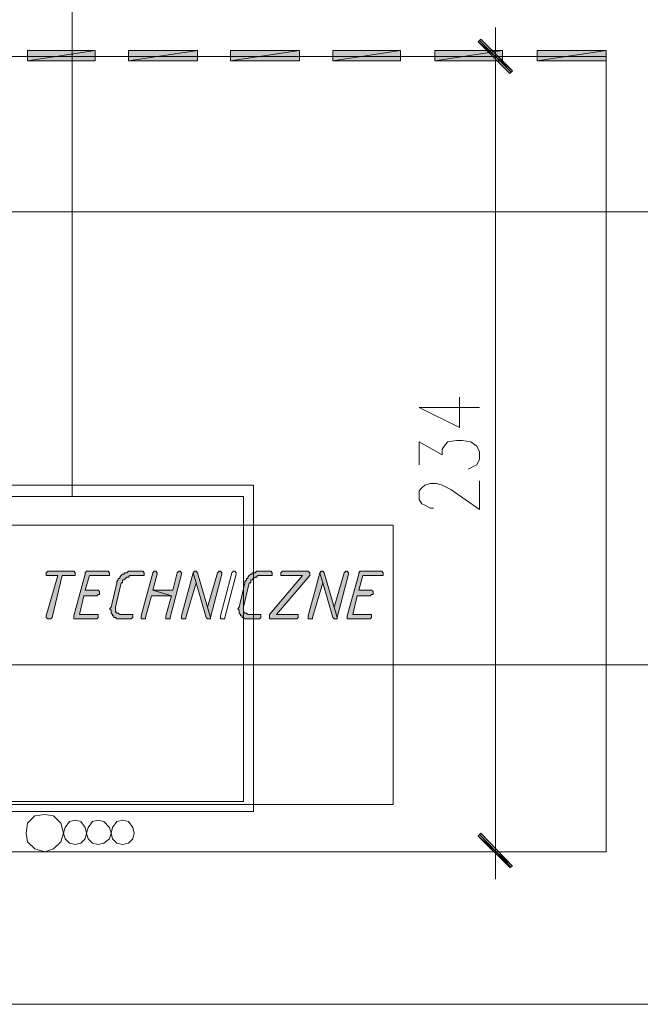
# Model space of a CAD drawing. Header units: inches. Extents: x 1504 to 12593, y -807 to 3183.
# Tile 128 of 256: x 5301 to 5484, y 223 to 512. Entities that reach past the tile are written whole.
import ezdxf

# ---------------------------------------------------------------- set-up
doc = ezdxf.new("R2010")
doc.units = ezdxf.units.IN
doc.header["$MEASUREMENT"] = 0
for name, color, linetype in [('at_Entity', 7, 'Continuous'), ('at_Rect', 7, 'Continuous'), ('at_Solid', 7, 'Continuous')]:
    doc.layers.add(name, color=color, linetype=linetype)

msp = doc.modelspace()

# ---------------------------------------------------------------- hatches: boundary and pattern name
at = {"layer": 'at_Solid', "lineweight": 15}
for points in [[(5436.84, 506.62), (5435.99, 505.78), (5446.13, 497.33)], [(5323.63, 500.29), (5323.63, 503.24), (5303.78, 500.29)], [(5323.63, 503.24), (5303.78, 500.29), (5303.78, 503.24)], [(5353.62, 500.29), (5353.62, 503.24), (5333.35, 500.29)], [(5353.62, 503.24), (5333.35, 500.29), (5333.35, 503.24)], [(5383.62, 500.29), (5383.62, 503.24), (5363.34, 500.29)], [(5383.62, 503.24), (5363.34, 500.29), (5363.34, 503.24)], [(5413.18, 500.29), (5413.18, 503.24), (5393.33, 500.29)], [(5413.18, 503.24), (5393.33, 500.29), (5393.33, 503.24)], [(5443.17, 500.29), (5443.17, 503.24), (5423.33, 500.29)], [(5443.17, 503.24), (5423.33, 500.29), (5423.33, 503.24)], [(5435.99, 505.78), (5446.13, 497.33), (5445.29, 496.49)], [(5473.59, 500.29), (5473.59, 503.24), (5453.31, 500.29)], [(5473.59, 503.24), (5453.31, 500.29), (5453.31, 503.24)], [(5316.88, 350.34), (5309.7, 350.34), (5309.27, 349.91), (5309.27, 349.07), (5312.65, 349.07), (5309.27, 337.24), (5309.27, 336.82), (5309.7, 336.39), (5310.54, 336.39), (5310.96, 336.82), (5313.92, 349.07), (5317.73, 349.07), (5317.73, 349.91), (5317.3, 350.34)], [(5327.01, 350.34), (5321.1, 350.34), (5320.68, 349.91), (5320.68, 349.49), (5317.3, 337.24), (5317.3, 336.39), (5324.06, 336.39), (5324.48, 336.82), (5324.48, 337.66), (5318.99, 337.66), (5320.26, 343.15), (5324.06, 343.15), (5324.48, 343.57), (5324.9, 343.57), (5324.9, 344.42), (5324.48, 344.85), (5320.68, 344.85), (5321.95, 349.07), (5327.86, 349.07), (5327.86, 349.91), (5327.44, 350.34)], [(5337.15, 350.34), (5333.35, 350.34), (5332.93, 349.91), (5332.08, 349.91), (5332.08, 349.49), (5331.66, 349.49), (5331.24, 349.07), (5330.82, 348.65), (5330.82, 348.22), (5330.39, 348.22), (5330.39, 347.8), (5329.97, 347.38), (5329.97, 346.96), (5328.28, 339.78), (5327.86, 339.35), (5328.28, 338.93), (5328.28, 338.09), (5328.7, 337.66), (5328.7, 337.24), (5329.13, 337.24), (5329.13, 336.82), (5329.55, 336.82), (5329.97, 336.39), (5334.19, 336.39), (5334.62, 336.82), (5334.62, 337.66), (5330.82, 337.66), (5330.39, 338.09), (5329.97, 338.09), (5329.55, 338.51), (5329.55, 339.35), (5329.55, 339.78), (5331.24, 346.96), (5331.66, 346.96), (5331.66, 347.8), (5332.08, 347.8), (5332.51, 348.22), (5332.93, 348.65), (5333.35, 348.65), (5333.78, 349.07), (5338, 349.07), (5338, 349.91), (5337.57, 350.34)], [(5340.95, 350.34), (5340.53, 349.91), (5337.15, 337.24), (5337.15, 336.39), (5338.42, 336.39), (5338.42, 336.82), (5340.11, 343.15), (5346.02, 343.15), (5340.53, 344.85), (5341.8, 349.49), (5341.8, 349.91), (5341.37, 350.34)], [(5348.13, 350.34), (5347.71, 349.91), (5346.44, 344.85), (5340.53, 344.85), (5346.02, 343.15), (5344.34, 337.24), (5344.34, 336.39), (5345.6, 336.39), (5345.6, 336.82), (5348.98, 349.49), (5348.98, 349.91), (5348.56, 350.34)], [(5352.36, 349.91), (5348.98, 337.24), (5348.98, 336.39), (5350.25, 336.39), (5350.25, 336.82), (5353.21, 346.96)], [(5352.78, 350.34), (5352.36, 349.91), (5353.21, 346.96), (5356.16, 336.82), (5356.58, 336.39), (5357.43, 336.39), (5357.43, 336.82), (5356.58, 339.78), (5353.62, 349.91), (5353.21, 350.34)], [(5359.96, 350.34), (5359.54, 349.91), (5356.58, 339.78), (5357.43, 336.82), (5360.81, 349.49), (5360.81, 349.91), (5360.39, 350.34)], [(5374.75, 350.34), (5370.95, 350.34), (5370.52, 349.91), (5369.68, 349.91), (5369.68, 349.49), (5369.26, 349.49), (5368.83, 349.07), (5368.41, 348.65), (5368.41, 348.22), (5367.99, 348.22), (5367.99, 347.8), (5367.57, 347.38), (5367.57, 346.96), (5365.88, 339.78), (5365.45, 339.35), (5365.88, 338.93), (5365.88, 338.09), (5366.3, 337.66), (5366.3, 337.24), (5366.72, 337.24), (5366.72, 336.82), (5367.14, 336.82), (5367.57, 336.39), (5371.79, 336.39), (5372.21, 336.82), (5372.21, 337.66), (5368.41, 337.66), (5367.99, 338.09), (5367.57, 338.09), (5367.14, 338.51), (5367.14, 339.35), (5367.14, 339.78), (5368.83, 346.96), (5369.26, 346.96), (5369.26, 347.8), (5369.68, 347.8), (5370.1, 348.22), (5370.52, 348.65), (5370.95, 348.65), (5371.36, 349.07), (5375.59, 349.07), (5375.59, 349.91), (5375.17, 350.34)], [(5385.73, 350.34), (5378.55, 350.34), (5378.13, 349.91), (5378.13, 349.07), (5384.46, 349.07), (5374.75, 337.66), (5374.75, 336.39), (5382.77, 336.39), (5383.2, 336.82), (5383.2, 337.66), (5376.86, 337.66), (5386.57, 349.07), (5386.57, 349.91), (5386.15, 350.34)], [(5389.53, 349.91), (5386.15, 337.24), (5386.15, 336.39), (5387.42, 336.39), (5387.42, 336.82), (5390.38, 346.96)], [(5389.95, 350.34), (5389.53, 349.91), (5390.38, 346.96), (5393.33, 336.82), (5393.76, 336.39), (5394.6, 336.39), (5394.6, 336.82), (5393.76, 339.78), (5390.8, 349.91), (5390.38, 350.34)], [(5397.13, 350.34), (5396.71, 349.91), (5393.76, 339.78), (5394.6, 336.82), (5397.98, 349.49), (5397.98, 349.91), (5397.56, 350.34)], [(5407.27, 350.34), (5401.36, 350.34), (5400.94, 349.91), (5400.94, 349.49), (5397.56, 337.24), (5397.56, 336.39), (5404.31, 336.39), (5404.74, 336.82), (5404.74, 337.66), (5399.25, 337.66), (5400.51, 343.15), (5404.31, 343.15), (5404.74, 343.57), (5405.16, 343.57), (5405.16, 344.42), (5404.74, 344.85), (5400.94, 344.85), (5402.2, 349.07), (5408.12, 349.07), (5408.12, 349.91), (5407.69, 350.34)], [(5446.13, 263.74), (5435.99, 272.61), (5436.84, 273.46)], [(5445.29, 263.32), (5446.13, 263.74), (5435.99, 272.61)]]:
    msp.add_hatch(color=7, dxfattribs=at).paths.add_polyline_path(points)

# ---------------------------------------------------------------- linework, layer by layer
at = {"layer": 'at_Entity', "color": 1, "lineweight": 15}
for p, q in [((5316.88, 501.55), (5316.88, 521.41)), ((5316.88, 372.3), (5316.88, 501.55)), ((5321.52, 275.15), (5321.1, 273.46)), ((5322.79, 276.84), (5321.52, 275.15)), ((5324.48, 277.26), (5322.79, 276.84)), ((5326.17, 276.84), (5324.48, 277.26)), ((5327.86, 275.15), (5326.17, 276.84)), ((5328.28, 273.46), (5327.86, 275.15)), ((5321.1, 273.46), (5321.52, 271.77)), ((5327.86, 271.77), (5328.28, 273.46)), ((5321.52, 271.77), (5322.79, 270.5)), ((5322.79, 270.5), (5324.48, 270.08)), ((5324.48, 270.08), (5326.17, 270.5)), ((5326.17, 270.5), (5327.86, 271.77))]:
    msp.add_line(p, q, dxfattribs=at)
at = {"layer": 'at_Entity', "color": 7, "lineweight": 15}
for p, q in [((5441.07, 493.53), (5441.07, 510.01)), ((5436.84, 506.62), (5435.99, 505.78)), ((5445.71, 496.91), (5436.42, 506.2)), ((5446.13, 497.33), (5436.84, 506.62)), ((5323.63, 503.24), (5303.78, 500.29)), ((5323.63, 503.24), (5303.78, 500.29)), ((5303.78, 500.29), (5303.78, 503.24)), ((5303.78, 503.24), (5323.63, 503.24)), ((5323.63, 500.29), (5323.63, 503.24)), ((5353.62, 503.24), (5333.35, 500.29)), ((5353.62, 503.24), (5333.35, 500.29)), ((5333.35, 500.29), (5333.35, 503.24)), ((5333.35, 503.24), (5353.62, 503.24)), ((5353.62, 500.29), (5353.62, 503.24)), ((5383.62, 503.24), (5363.34, 500.29)), ((5383.62, 503.24), (5363.34, 500.29)), ((5363.34, 500.29), (5363.34, 503.24)), ((5363.34, 503.24), (5383.62, 503.24)), ((5383.62, 500.29), (5383.62, 503.24)), ((5413.18, 503.24), (5393.33, 500.29)), ((5413.18, 503.24), (5393.33, 500.29)), ((5393.33, 500.29), (5393.33, 503.24)), ((5393.33, 503.24), (5413.18, 503.24)), ((5413.18, 500.29), (5413.18, 503.24)), ((5443.17, 503.24), (5423.33, 500.29)), ((5443.17, 503.24), (5423.33, 500.29)), ((5423.33, 500.29), (5423.33, 503.24)), ((5423.33, 503.24), (5443.17, 503.24)), ((5435.99, 505.78), (5446.13, 497.33)), ((5435.99, 505.78), (5446.13, 497.33)), ((5445.29, 496.49), (5435.99, 505.78)), ((5443.17, 500.29), (5443.17, 503.24)), ((5473.59, 503.24), (5453.31, 500.29)), ((5473.59, 503.24), (5453.31, 500.29)), ((5453.31, 500.29), (5453.31, 503.24)), ((5453.31, 503.24), (5473.59, 503.24)), ((5473.59, 500.29), (5473.59, 503.24)), ((5473.59, 501.55), (4833.23, 501.55)), ((5303.78, 500.29), (5323.63, 500.29)), ((5333.35, 500.29), (5353.62, 500.29)), ((5363.34, 500.29), (5383.62, 500.29)), ((5393.33, 500.29), (5413.18, 500.29)), ((5423.33, 500.29), (5443.17, 500.29)), ((5433.46, 501.55), (5448.67, 501.55)), ((5453.31, 500.29), (5473.59, 500.29)), ((5473.59, 501.55), (5473.59, 267.97)), ((5446.13, 497.33), (5445.29, 496.49)), ((5441.07, 273.88), (5441.07, 496.06)), ((5561.03, 455.94), (4838.72, 455.94)), ((5430.5, 392.57), (5430.5, 401.44)), ((5418.68, 398.49), (5430.5, 392.57)), ((5418.68, 398.49), (5436.42, 398.49)), ((5418.68, 381.59), (5418.68, 388.35)), ((5418.68, 388.35), (5425.43, 384.55)), ((5425.43, 386.24), (5426.28, 387.51)), ((5426.28, 387.51), (5427.12, 388.35)), ((5427.12, 388.35), (5429.66, 388.77)), ((5429.66, 388.77), (5431.35, 388.77)), ((5431.35, 388.77), (5433.89, 388.35)), ((5433.89, 388.35), (5435.57, 387.08)), ((5425.43, 384.55), (5425.43, 386.24)), ((5435.57, 387.08), (5436.42, 385.39)), ((5436.42, 385.39), (5436.42, 383.28)), ((5436.42, 383.28), (5435.57, 381.59)), ((5434.73, 381.17), (5433.04, 380.33)), ((5435.57, 381.59), (5434.73, 381.17)), ((5420.36, 375.68), (5422.05, 376.1)), ((5422.05, 376.1), (5423.74, 376.1)), ((5423.74, 376.1), (5425.43, 375.68)), ((5436.42, 368.49), (5436.42, 376.95)), ((5418.68, 373.99), (5419.52, 374.83)), ((5418.68, 371.45), (5418.68, 373.99)), ((5419.52, 374.83), (5420.36, 375.68)), ((5425.43, 375.68), (5427.97, 374.41)), ((5427.97, 374.41), (5436.42, 368.49)), ((5419.52, 370.19), (5418.68, 371.45)), ((5420.36, 369.77), (5419.52, 370.19)), ((5422.05, 368.92), (5420.36, 369.77)), ((5422.9, 368.92), (5422.05, 368.92)), ((5309.7, 350.34), (5309.27, 349.91)), ((5309.27, 349.91), (5309.27, 349.07)), ((5316.88, 350.34), (5309.7, 350.34)), ((5317.3, 350.34), (5316.88, 350.34)), ((5317.73, 349.91), (5317.3, 350.34)), ((5317.73, 349.07), (5317.73, 349.91)), ((5321.1, 350.34), (5320.68, 349.91)), ((5320.68, 349.91), (5320.68, 349.49)), ((5327.01, 350.34), (5321.1, 350.34)), ((5327.44, 350.34), (5327.01, 350.34)), ((5327.86, 349.91), (5327.44, 350.34)), ((5327.86, 349.07), (5327.86, 349.91)), ((5332.93, 349.91), (5332.08, 349.91)), ((5332.08, 349.91), (5332.08, 349.49)), ((5333.35, 350.34), (5332.93, 349.91)), ((5337.15, 350.34), (5333.35, 350.34)), ((5337.57, 350.34), (5337.15, 350.34)), ((5340.53, 349.91), (5337.15, 337.24)), ((5338, 349.91), (5337.57, 350.34)), ((5338, 349.07), (5338, 349.91)), ((5340.95, 350.34), (5340.53, 349.91)), ((5340.53, 349.91), (5340.53, 349.91)), ((5340.95, 350.34), (5340.95, 350.34)), ((5341.37, 350.34), (5340.95, 350.34)), ((5341.8, 349.91), (5341.37, 350.34)), ((5341.8, 349.49), (5341.8, 349.91)), ((5347.71, 349.91), (5346.44, 344.85)), ((5348.13, 350.34), (5347.71, 349.91)), ((5347.71, 349.91), (5347.71, 349.91)), ((5348.13, 350.34), (5348.13, 350.34)), ((5348.56, 350.34), (5348.13, 350.34)), ((5348.98, 349.91), (5348.56, 350.34)), ((5348.98, 349.49), (5348.98, 349.91)), ((5352.36, 349.91), (5348.98, 337.24)), ((5352.78, 350.34), (5352.36, 349.91)), ((5353.21, 346.96), (5352.36, 349.91)), ((5352.36, 349.91), (5352.36, 349.91)), ((5352.36, 349.91), (5353.21, 346.96)), ((5352.78, 350.34), (5352.78, 350.34)), ((5353.21, 350.34), (5352.78, 350.34)), ((5353.62, 349.91), (5353.21, 350.34)), ((5356.58, 339.78), (5353.62, 349.91)), ((5353.62, 349.91), (5353.62, 349.91)), ((5359.54, 349.91), (5356.58, 339.78)), ((5359.96, 350.34), (5359.54, 349.91)), ((5359.54, 349.91), (5359.54, 349.91)), ((5359.96, 350.34), (5359.96, 350.34)), ((5360.39, 350.34), (5359.96, 350.34)), ((5360.81, 349.91), (5360.39, 350.34)), ((5360.39, 337.24), (5363.76, 349.91)), ((5360.81, 349.49), (5360.81, 349.91)), ((5363.76, 349.91), (5364.18, 350.34)), ((5363.76, 349.91), (5363.76, 349.91)), ((5364.18, 350.34), (5364.61, 350.34)), ((5364.61, 350.34), (5365.03, 349.91)), ((5365.03, 349.91), (5365.03, 349.49)), ((5370.52, 349.91), (5369.68, 349.91)), ((5369.68, 349.91), (5369.68, 349.49)), ((5370.95, 350.34), (5370.52, 349.91)), ((5374.75, 350.34), (5370.95, 350.34)), ((5375.17, 350.34), (5374.75, 350.34)), ((5375.59, 349.91), (5375.17, 350.34)), ((5375.59, 349.07), (5375.59, 349.91)), ((5378.55, 350.34), (5378.13, 349.91)), ((5378.13, 349.91), (5378.13, 349.07)), ((5385.73, 350.34), (5378.55, 350.34)), ((5386.15, 350.34), (5385.73, 350.34)), ((5386.57, 349.91), (5386.15, 350.34)), ((5389.53, 349.91), (5386.15, 337.24)), ((5386.57, 349.07), (5386.57, 349.91)), ((5386.57, 349.91), (5386.57, 349.91)), ((5389.95, 350.34), (5389.53, 349.91)), ((5390.38, 346.96), (5389.53, 349.91)), ((5389.53, 349.91), (5389.53, 349.91)), ((5389.53, 349.91), (5390.38, 346.96)), ((5389.95, 350.34), (5389.95, 350.34)), ((5390.38, 350.34), (5389.95, 350.34)), ((5390.8, 349.91), (5390.38, 350.34)), ((5393.76, 339.78), (5390.8, 349.91)), ((5390.8, 349.91), (5390.8, 349.91)), ((5396.71, 349.91), (5393.76, 339.78)), ((5397.13, 350.34), (5396.71, 349.91)), ((5396.71, 349.91), (5396.71, 349.91)), ((5397.13, 350.34), (5397.13, 350.34)), ((5397.56, 350.34), (5397.13, 350.34)), ((5397.98, 349.91), (5397.56, 350.34)), ((5397.98, 349.49), (5397.98, 349.91)), ((5401.36, 350.34), (5400.94, 349.91)), ((5400.94, 349.91), (5400.94, 349.49)), ((5407.27, 350.34), (5401.36, 350.34)), ((5407.69, 350.34), (5407.27, 350.34)), ((5408.12, 349.91), (5407.69, 350.34)), ((5408.12, 349.07), (5408.12, 349.91)), ((5309.27, 349.07), (5312.65, 349.07)), ((5312.65, 349.07), (5309.27, 337.24)), ((5310.96, 336.82), (5313.92, 349.07)), ((5313.92, 349.07), (5317.73, 349.07)), ((5320.68, 349.49), (5317.3, 337.24)), ((5320.68, 344.85), (5321.95, 349.07)), ((5321.95, 349.07), (5327.86, 349.07)), ((5330.39, 347.8), (5329.97, 347.38)), ((5329.97, 347.38), (5329.97, 346.96)), ((5330.82, 348.22), (5330.39, 348.22)), ((5330.39, 348.22), (5330.39, 347.8)), ((5331.24, 349.07), (5330.82, 348.65)), ((5330.82, 348.65), (5330.82, 348.22)), ((5331.66, 349.49), (5331.24, 349.07)), ((5331.24, 349.07), (5331.24, 349.07)), ((5332.08, 349.49), (5331.66, 349.49)), ((5331.66, 346.96), (5331.66, 347.8)), ((5331.66, 347.8), (5332.08, 347.8)), ((5332.08, 347.8), (5332.51, 348.22)), ((5332.51, 348.22), (5332.93, 348.65)), ((5332.51, 348.22), (5332.51, 348.22)), ((5332.93, 348.65), (5333.35, 348.65)), ((5333.35, 348.65), (5333.78, 349.07)), ((5333.78, 349.07), (5338, 349.07)), ((5340.53, 344.85), (5341.8, 349.49)), ((5345.6, 336.82), (5348.98, 349.49)), ((5357.43, 336.82), (5360.81, 349.49)), ((5365.03, 349.49), (5361.65, 336.82)), ((5365.03, 349.49), (5365.03, 349.49)), ((5365.03, 349.49), (5365.03, 349.49)), ((5367.99, 347.8), (5367.57, 347.38)), ((5367.57, 347.38), (5367.57, 346.96)), ((5368.41, 348.22), (5367.99, 348.22)), ((5367.99, 348.22), (5367.99, 347.8)), ((5368.83, 349.07), (5368.41, 348.65)), ((5368.41, 348.65), (5368.41, 348.22)), ((5369.26, 349.49), (5368.83, 349.07)), ((5368.83, 349.07), (5368.83, 349.07)), ((5369.68, 349.49), (5369.26, 349.49)), ((5369.26, 346.96), (5369.26, 347.8)), ((5369.26, 347.8), (5369.68, 347.8)), ((5369.68, 347.8), (5370.1, 348.22)), ((5370.1, 348.22), (5370.52, 348.65)), ((5370.1, 348.22), (5370.1, 348.22)), ((5370.52, 348.65), (5370.95, 348.65)), ((5370.95, 348.65), (5371.36, 349.07)), ((5371.36, 349.07), (5375.59, 349.07)), ((5384.46, 349.07), (5374.75, 337.66)), ((5376.86, 337.66), (5386.57, 349.07)), ((5378.13, 349.07), (5384.46, 349.07)), ((5394.6, 336.82), (5397.98, 349.49)), ((5400.94, 349.49), (5397.56, 337.24)), ((5400.94, 344.85), (5402.2, 349.07)), ((5402.2, 349.07), (5408.12, 349.07)), ((5324.48, 344.85), (5320.68, 344.85)), ((5324.9, 344.42), (5324.48, 344.85)), ((5324.9, 343.57), (5324.9, 344.42)), ((5329.97, 346.96), (5328.28, 339.78)), ((5329.55, 339.78), (5331.24, 346.96)), ((5331.24, 346.96), (5331.66, 346.96)), ((5346.44, 344.85), (5340.53, 344.85)), ((5340.53, 344.85), (5346.02, 343.15)), ((5346.02, 343.15), (5340.53, 344.85)), ((5350.25, 336.82), (5353.21, 346.96)), ((5353.21, 346.96), (5356.16, 336.82)), ((5367.57, 346.96), (5365.88, 339.78)), ((5367.14, 339.78), (5368.83, 346.96)), ((5368.83, 346.96), (5369.26, 346.96)), ((5387.42, 336.82), (5390.38, 346.96)), ((5390.38, 346.96), (5393.33, 336.82)), ((5404.74, 344.85), (5400.94, 344.85)), ((5405.16, 344.42), (5404.74, 344.85)), ((5405.16, 343.57), (5405.16, 344.42)), ((5318.99, 337.66), (5320.26, 343.15)), ((5320.26, 343.15), (5324.06, 343.15)), ((5324.06, 343.15), (5324.48, 343.57)), ((5324.48, 343.57), (5324.9, 343.57)), ((5338.42, 336.82), (5340.11, 343.15)), ((5340.11, 343.15), (5346.02, 343.15)), ((5346.02, 343.15), (5344.34, 337.24)), ((5399.25, 337.66), (5400.51, 343.15)), ((5400.51, 343.15), (5404.31, 343.15)), ((5404.31, 343.15), (5404.74, 343.57)), ((5404.74, 343.57), (5405.16, 343.57)), ((5328.28, 339.78), (5327.86, 339.35)), ((5327.86, 339.35), (5327.86, 339.35)), ((5327.86, 339.35), (5328.28, 338.93)), ((5328.28, 339.78), (5328.28, 339.78)), ((5328.28, 338.93), (5328.28, 338.09)), ((5329.55, 339.35), (5329.55, 339.78)), ((5329.55, 338.51), (5329.55, 339.35)), ((5329.97, 338.09), (5329.55, 338.51)), ((5356.58, 339.78), (5357.43, 336.82)), ((5357.43, 336.82), (5356.58, 339.78)), ((5365.88, 339.78), (5365.45, 339.35)), ((5365.45, 339.35), (5365.45, 339.35)), ((5365.45, 339.35), (5365.88, 338.93)), ((5365.88, 339.78), (5365.88, 339.78)), ((5365.88, 338.93), (5365.88, 338.09)), ((5367.14, 339.35), (5367.14, 339.78)), ((5367.14, 338.51), (5367.14, 339.35)), ((5367.57, 338.09), (5367.14, 338.51)), ((5393.76, 339.78), (5394.6, 336.82)), ((5394.6, 336.82), (5393.76, 339.78)), ((5309.27, 337.24), (5309.27, 336.82)), ((5309.27, 336.82), (5309.7, 336.39)), ((5309.7, 336.39), (5310.54, 336.39)), ((5310.54, 336.39), (5310.96, 336.82)), ((5317.3, 337.24), (5317.3, 336.39)), ((5317.3, 336.39), (5324.06, 336.39)), ((5324.48, 337.66), (5318.99, 337.66)), ((5324.06, 336.39), (5324.48, 336.82)), ((5324.48, 336.82), (5324.48, 337.66)), ((5328.28, 338.09), (5328.7, 337.66)), ((5328.7, 337.66), (5328.7, 337.24)), ((5328.7, 337.24), (5329.13, 337.24)), ((5329.13, 337.24), (5329.13, 336.82)), ((5329.13, 336.82), (5329.55, 336.82)), ((5329.55, 336.82), (5329.97, 336.39)), ((5330.39, 338.09), (5329.97, 338.09)), ((5329.97, 336.39), (5334.19, 336.39)), ((5330.82, 337.66), (5330.39, 338.09)), ((5334.62, 337.66), (5330.82, 337.66)), ((5334.19, 336.39), (5334.62, 336.82)), ((5334.62, 336.82), (5334.62, 337.66)), ((5337.15, 337.24), (5337.15, 336.39)), ((5337.15, 336.39), (5338.42, 336.39)), ((5338.42, 336.39), (5338.42, 336.82)), ((5344.34, 337.24), (5344.34, 336.39)), ((5344.34, 336.39), (5345.6, 336.39)), ((5345.6, 336.39), (5345.6, 336.82)), ((5348.98, 337.24), (5348.98, 336.39)), ((5348.98, 336.39), (5350.25, 336.39)), ((5350.25, 336.39), (5350.25, 336.82)), ((5356.16, 336.82), (5356.16, 336.82)), ((5356.16, 336.82), (5356.58, 336.39)), ((5356.58, 336.39), (5357.43, 336.39)), ((5357.43, 336.39), (5357.43, 336.82)), ((5360.39, 336.39), (5360.39, 337.24)), ((5360.39, 337.24), (5360.39, 337.24)), ((5361.65, 336.39), (5360.39, 336.39)), ((5361.65, 336.82), (5361.65, 336.39)), ((5365.88, 338.09), (5366.3, 337.66)), ((5366.3, 337.66), (5366.3, 337.24)), ((5366.3, 337.24), (5366.72, 337.24)), ((5366.72, 337.24), (5366.72, 336.82)), ((5366.72, 336.82), (5367.14, 336.82)), ((5367.14, 336.82), (5367.57, 336.39)), ((5367.99, 338.09), (5367.57, 338.09)), ((5367.57, 336.39), (5371.79, 336.39)), ((5368.41, 337.66), (5367.99, 338.09)), ((5372.21, 337.66), (5368.41, 337.66)), ((5371.79, 336.39), (5372.21, 336.82)), ((5372.21, 336.82), (5372.21, 337.66)), ((5374.75, 337.66), (5374.75, 336.39)), ((5374.75, 336.39), (5382.77, 336.39)), ((5383.2, 337.66), (5376.86, 337.66)), ((5382.77, 336.39), (5383.2, 336.82)), ((5383.2, 336.82), (5383.2, 337.66)), ((5386.15, 337.24), (5386.15, 336.39)), ((5386.15, 336.39), (5387.42, 336.39)), ((5387.42, 336.39), (5387.42, 336.82)), ((5393.33, 336.82), (5393.33, 336.82)), ((5393.33, 336.82), (5393.76, 336.39)), ((5393.76, 336.39), (5394.6, 336.39)), ((5394.6, 336.39), (5394.6, 336.82)), ((5397.56, 337.24), (5397.56, 336.39)), ((5397.56, 336.39), (5404.31, 336.39)), ((5404.74, 337.66), (5399.25, 337.66)), ((5404.31, 336.39), (5404.74, 336.82)), ((5404.74, 336.82), (5404.74, 337.66)), ((5164.39, 322.88), (5601.57, 322.88)), ((5328.7, 275.15), (5328.28, 273.46)), ((5329.97, 276.84), (5328.7, 275.15)), ((5331.66, 277.26), (5329.97, 276.84)), ((5333.35, 276.84), (5331.66, 277.26)), ((5334.62, 275.15), (5333.35, 276.84)), ((5335.04, 273.46), (5334.62, 275.15)), ((5441.07, 276.41), (5441.07, 259.94)), ((5328.28, 273.46), (5328.7, 271.77)), ((5334.62, 271.77), (5335.04, 273.46)), ((5435.99, 272.61), (5436.84, 273.46)), ((5446.13, 263.74), (5435.99, 272.61)), ((5435.99, 272.61), (5445.29, 263.32)), ((5446.13, 263.74), (5435.99, 272.61)), ((5436.42, 273.04), (5445.71, 263.32)), ((5436.84, 273.46), (5446.13, 263.74)), ((5328.7, 271.77), (5329.97, 270.5)), ((5329.97, 270.5), (5331.66, 270.08)), ((5331.66, 270.08), (5333.35, 270.5)), ((5333.35, 270.5), (5334.62, 271.77)), ((4833.23, 267.97), (5473.59, 267.97)), ((5448.67, 267.97), (5433.46, 267.97)), ((5445.29, 263.32), (5446.13, 263.74)), ((5686.06, 223.19), (5177.49, 223.19))]:
    msp.add_line(p, q, dxfattribs=at)
at = {"layer": 'at_Entity', "color": 34, "lineweight": 15, "true_color": 0x954900}
for p, q in [((5305.89, 278.53), (5303.78, 276.41)), ((5308.85, 278.95), (5305.89, 278.53)), ((5311.39, 278.53), (5308.85, 278.95)), ((5313.5, 276.41), (5311.39, 278.53)), ((5303.78, 276.41), (5303.36, 273.46)), ((5314.34, 273.46), (5313.5, 276.41)), ((5303.36, 273.46), (5303.78, 270.92)), ((5313.5, 270.92), (5314.34, 273.46)), ((5303.78, 270.92), (5305.89, 268.81)), ((5311.39, 268.81), (5313.5, 270.92)), ((5305.89, 268.81), (5308.85, 267.97)), ((5308.85, 267.97), (5311.39, 268.81))]:
    msp.add_line(p, q, dxfattribs=at)
at = {"layer": 'at_Entity', "color": 150, "lineweight": 15, "true_color": 0x007eff}
for p, q in [((5314.77, 275.15), (5314.34, 273.46)), ((5316.03, 276.84), (5314.77, 275.15)), ((5317.73, 277.26), (5316.03, 276.84)), ((5319.41, 276.84), (5317.73, 277.26)), ((5320.68, 275.15), (5319.41, 276.84)), ((5321.1, 273.46), (5320.68, 275.15)), ((5314.34, 273.46), (5314.77, 271.77)), ((5320.68, 271.77), (5321.1, 273.46)), ((5314.77, 271.77), (5316.03, 270.5)), ((5316.03, 270.5), (5317.73, 270.08)), ((5317.73, 270.08), (5319.41, 270.5)), ((5319.41, 270.5), (5320.68, 271.77))]:
    msp.add_line(p, q, dxfattribs=at)
at = {"layer": 'at_Rect', "color": 1, "lineweight": 15}
for p, q in [((5264.08, 375.68), (5370.1, 375.68)), ((5370.1, 279.79), (5370.1, 375.68)), ((5267.03, 372.3), (5367.14, 372.3)), ((5367.14, 282.75), (5367.14, 372.3)), ((5367.14, 282.75), (5267.03, 282.75)), ((5370.1, 279.79), (5264.08, 279.79))]:
    msp.add_line(p, q, dxfattribs=at)
at = {"layer": 'at_Rect', "color": 7, "lineweight": 15}
for p, q in [((5164.39, 363.85), (5411.07, 363.85)), ((5411.07, 281.91), (5411.07, 363.85)), ((5411.07, 281.91), (5164.39, 281.91))]:
    msp.add_line(p, q, dxfattribs=at)

doc.saveas('drawing.dxf')
